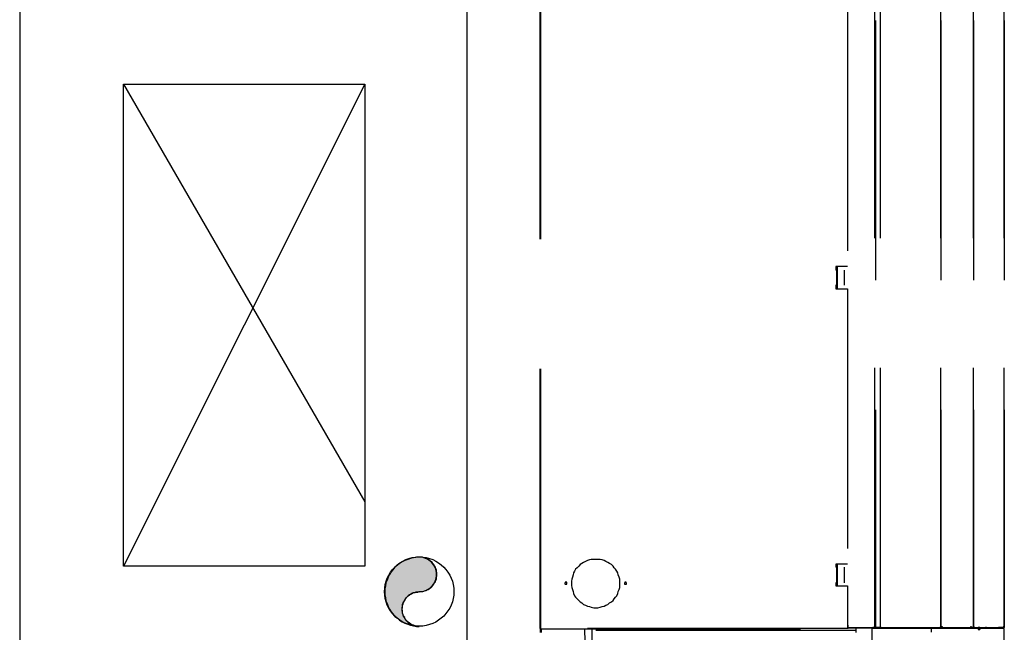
# Model space of a CAD drawing. Header units: millimetres. Extents: x 335 to 739279, y -1 to 84.
# Tile 150 of 244: x 351.66 to 353.55, y 53.56 to 54.74. Entities that reach past the tile are written whole.
import ezdxf

# ---------------------------------------------------------------- set-up
doc = ezdxf.new("R2010")
doc.units = ezdxf.units.MM
doc.header["$MEASUREMENT"] = 0
doc.linetypes.add('Dashed', pattern=[0.75, 0.5, -0.25])

msp = doc.modelspace()

# ---------------------------------------------------------------- hatches: boundary and pattern name
at = {"linetype": 'Continuous'}
msp.add_hatch(color=256, dxfattribs=at).paths.add_polyline_path([(352.4258, 53.6389), (352.4288, 53.6389), (352.4318, 53.6389), (352.4348, 53.6399), (352.4378, 53.6409), (352.4398, 53.6419), (352.4428, 53.6429), (352.4458, 53.6449), (352.4478, 53.6459), (352.4498, 53.6479), (352.4518, 53.6509), (352.4538, 53.6529), (352.4548, 53.6549), (352.4568, 53.6579), (352.4578, 53.6609), (352.4588, 53.6629), (352.4588, 53.6659), (352.4598, 53.6689), (352.4598, 53.6719), (352.4598, 53.6749), (352.4588, 53.6779), (352.4588, 53.6809), (352.4578, 53.6829), (352.4568, 53.6859), (352.4548, 53.6889), (352.4538, 53.6909), (352.4518, 53.6929), (352.4498, 53.6959), (352.4478, 53.6969), (352.4458, 53.6989), (352.4428, 53.7009), (352.4398, 53.7019), (352.4378, 53.7029), (352.4348, 53.7039), (352.4318, 53.7049), (352.4288, 53.7049), (352.4258, 53.7049), (352.4208, 53.7049), (352.4148, 53.7039), (352.4088, 53.7029), (352.4038, 53.7009), (352.3978, 53.6989), (352.3928, 53.6959), (352.3878, 53.6929), (352.3838, 53.6899), (352.3788, 53.6859), (352.3748, 53.6809), (352.3718, 53.6769), (352.3688, 53.6719), (352.3658, 53.6669), (352.3638, 53.6609), (352.3618, 53.6559), (352.3608, 53.6499), (352.3598, 53.6439), (352.3598, 53.6389), (352.3598, 53.6329), (352.3608, 53.6269), (352.3618, 53.6209), (352.3638, 53.6159), (352.3658, 53.6099), (352.3688, 53.6049), (352.3718, 53.5999), (352.3748, 53.5959), (352.3788, 53.5909), (352.3838, 53.5879), (352.3878, 53.5839), (352.3928, 53.5809), (352.3978, 53.5779), (352.4038, 53.5759), (352.4088, 53.5739), (352.4148, 53.5729), (352.4208, 53.5719), (352.4258, 53.5719), (352.4228, 53.5719), (352.4208, 53.5719), (352.4178, 53.5729), (352.4148, 53.5739), (352.4118, 53.5749), (352.4098, 53.5759), (352.4068, 53.5779), (352.4048, 53.5799), (352.4028, 53.5819), (352.4008, 53.5839), (352.3988, 53.5859), (352.3978, 53.5889), (352.3958, 53.5909), (352.3948, 53.5939), (352.3938, 53.5969), (352.3938, 53.5999), (352.3928, 53.6019), (352.3928, 53.6049), (352.3928, 53.6079), (352.3938, 53.6109), (352.3938, 53.6139), (352.3948, 53.6169), (352.3958, 53.6189), (352.3978, 53.6219), (352.3988, 53.6239), (352.4008, 53.6269), (352.4028, 53.6289), (352.4048, 53.6309), (352.4068, 53.6329), (352.4098, 53.6339), (352.4118, 53.6349), (352.4148, 53.6369), (352.4178, 53.6369), (352.4208, 53.6379), (352.4228, 53.6379), (352.4258, 53.6389), (352.4258, 53.6389)])

# ---------------------------------------------------------------- linework, layer by layer
at = {"color": 8, "linetype": 'Dashed'}
for p, q in [((352.6588, 53.5679), (352.6588, 55.4889)), ((352.6598, 53.5679), (352.6598, 55.4889)), ((353.3028, 53.5699), (353.3028, 55.4889)), ((353.3038, 55.4889), (353.3038, 53.5699)), ((353.3138, 53.5699), (353.3138, 55.4889)), ((353.4298, 53.5699), (353.4298, 55.4889)), ((353.4298, 55.4889), (353.4298, 53.5699)), ((353.4928, 53.5699), (353.4928, 55.4889)), ((353.4928, 55.4889), (353.4928, 53.5699)), ((353.5518, 53.5699), (353.5518, 55.4889)), ((353.5518, 55.4889), (353.5518, 53.5699)), ((353.2498, 54.7949), (353.2498, 54.2649)), ((353.2498, 54.2649), (353.2278, 54.2649)), ((353.2278, 54.2649), (353.2278, 54.2579)), ((353.2288, 54.2579), (353.2278, 54.2579)), ((353.2288, 54.2579), (353.2288, 54.2289)), ((353.2308, 54.2579), (353.2288, 54.2579)), ((353.2308, 54.2579), (353.2308, 54.2649)), ((353.2308, 54.2219), (353.2308, 54.2649)), ((353.2438, 54.2579), (353.2438, 54.2289)), ((353.2288, 54.2289), (353.2278, 54.2289)), ((353.2278, 54.2289), (353.2278, 54.2219)), ((353.2278, 54.2219), (353.2498, 54.2219)), ((353.2308, 54.2289), (353.2288, 54.2289)), ((353.2308, 54.2219), (353.2308, 54.2289)), ((353.2498, 54.2219), (353.2498, 53.6919)), ((353.2498, 53.6919), (353.2278, 53.6919)), ((353.2278, 53.6919), (353.2278, 53.6859)), ((353.2288, 53.6859), (353.2278, 53.6859)), ((353.2288, 53.6859), (353.2288, 53.6559)), ((353.2308, 53.6859), (353.2288, 53.6859)), ((353.2308, 53.6859), (353.2308, 53.6919)), ((353.2308, 53.6499), (353.2308, 53.6919)), ((353.2438, 53.6859), (353.2438, 53.6559)), ((353.2288, 53.6559), (353.2278, 53.6559)), ((353.2278, 53.6559), (353.2278, 53.6499)), ((353.2278, 53.6499), (353.2498, 53.6499)), ((353.2308, 53.6559), (353.2288, 53.6559)), ((353.2308, 53.6499), (353.2308, 53.6559)), ((353.2498, 53.6499), (353.2498, 53.5679)), ((353.2498, 53.5739), (353.2508, 53.5739)), ((353.2508, 53.5729), (353.2498, 53.5729)), ((353.2508, 53.5739), (353.2508, 53.5699)), ((352.6598, 53.5679), (352.6588, 53.5679)), ((352.6588, 53.5679), (352.6588, 53.5599)), ((352.6598, 53.5679), (352.6588, 53.5679)), ((353.2498, 53.5679), (352.6598, 53.5679)), ((352.6598, 53.5669), (352.6598, 53.5679)), ((352.6598, 53.5669), (353.2498, 53.5669)), ((352.6608, 53.5599), (352.6608, 53.5669)), ((352.7458, 53.5129), (352.7448, 53.5669)), ((352.7588, 53.5639), (352.7588, 53.5669)), ((352.7588, 53.5199), (352.7588, 53.5639)), ((353.2658, 53.5639), (352.7588, 53.5639)), ((353.2508, 53.5709), (353.2498, 53.5709)), ((353.2508, 53.5709), (353.2498, 53.5709)), ((353.2508, 53.5699), (353.2498, 53.5699)), ((353.2498, 53.5679), (353.2498, 53.5669)), ((353.2508, 53.5699), (353.2988, 53.5699)), ((353.2508, 53.5689), (353.2508, 53.5699)), ((353.2508, 53.5689), (353.2988, 53.5689)), ((353.2658, 53.5689), (353.2658, 53.5639)), ((353.4288, 53.5689), (353.2658, 53.5689)), ((353.2658, 53.5639), (353.2658, 53.5599)), ((353.2968, 53.5679), (353.2968, 53.5129)), ((353.4118, 53.5679), (353.2968, 53.5679)), ((353.2988, 53.5699), (353.3028, 53.5699)), ((353.2988, 53.5699), (353.2988, 53.5689)), ((353.3058, 53.5699), (353.2988, 53.5699)), ((353.3038, 53.5699), (353.3028, 53.5699)), ((353.3038, 53.5699), (353.3138, 53.5699)), ((353.3148, 53.5699), (353.3058, 53.5699)), ((353.3138, 53.5699), (353.3148, 53.5699)), ((353.3148, 53.5699), (353.4278, 53.5699)), ((353.3148, 53.5689), (353.3148, 53.5699)), ((353.4278, 53.5689), (353.3148, 53.5689)), ((353.4118, 53.5609), (353.4118, 53.5679)), ((353.5518, 53.5679), (353.4118, 53.5679)), ((353.4278, 53.5699), (353.4298, 53.5699)), ((353.4278, 53.5699), (353.4278, 53.5689)), ((353.4288, 53.5699), (353.4278, 53.5699)), ((353.4318, 53.5699), (353.4288, 53.5699)), ((353.4298, 53.5699), (353.4328, 53.5699)), ((353.4298, 53.5689), (353.4298, 53.5699)), ((353.4298, 53.5689), (353.4318, 53.5689)), ((353.4298, 53.5679), (353.4298, 53.5689)), ((353.4308, 53.5689), (353.4298, 53.5689)), ((353.4308, 53.5679), (353.4308, 53.5689)), ((353.4318, 53.5699), (353.4318, 53.5689)), ((353.4888, 53.5689), (353.4318, 53.5689)), ((353.4328, 53.5699), (353.4888, 53.5699)), ((353.4338, 53.5679), (353.4338, 53.5689)), ((353.4348, 53.5679), (353.4348, 53.5689)), ((353.4488, 53.5679), (353.4488, 53.5689)), ((353.4508, 53.5679), (353.4508, 53.5689)), ((353.4648, 53.5689), (353.4648, 53.5679)), ((353.4678, 53.5689), (353.4678, 53.5679)), ((353.4728, 53.5679), (353.4728, 53.5689)), ((353.4888, 53.5699), (353.4928, 53.5699)), ((353.4898, 53.5699), (353.4888, 53.5699)), ((353.4918, 53.5699), (353.4888, 53.5699)), ((353.4898, 53.5689), (353.4898, 53.5699)), ((353.4898, 53.5689), (353.4958, 53.5689)), ((353.4948, 53.5699), (353.4918, 53.5699)), ((353.4928, 53.5699), (353.4958, 53.5699)), ((353.4948, 53.5699), (353.4958, 53.5699)), ((353.4958, 53.5699), (353.5408, 53.5699)), ((353.4958, 53.5699), (353.4958, 53.5689)), ((353.4958, 53.5689), (353.4958, 53.5699)), ((353.4958, 53.5689), (353.5408, 53.5689)), ((353.5008, 53.5689), (353.5018, 53.5689)), ((353.5008, 53.5689), (353.5008, 53.5679)), ((353.5008, 53.5679), (353.5018, 53.5679)), ((353.5018, 53.5689), (353.5018, 53.5679)), ((353.5038, 53.5689), (353.5038, 53.5679)), ((353.5038, 53.5689), (353.5158, 53.5689)), ((353.5158, 53.5679), (353.5158, 53.5689)), ((353.5168, 53.5689), (353.5158, 53.5689)), ((353.5168, 53.5679), (353.5168, 53.5689)), ((353.5408, 53.5699), (353.5518, 53.5699)), ((353.5498, 53.5699), (353.5408, 53.5699)), ((353.5408, 53.5699), (353.5408, 53.5689)), ((353.5428, 53.5689), (353.5408, 53.5689)), ((353.5418, 53.5679), (353.5418, 53.5689)), ((353.5428, 53.5699), (353.5428, 53.5689)), ((353.5428, 53.5689), (353.5508, 53.5689)), ((353.5438, 53.5679), (353.5438, 53.5689)), ((353.5498, 53.5699), (353.5508, 53.5699)), ((353.5508, 53.5699), (353.5508, 53.5689)), ((353.5518, 53.5279), (353.5518, 53.5679))]:
    msp.add_line(p, q, dxfattribs=at)
at = {"color": 7}
for p, q in [((351.6568, 54.8149), (351.6568, 53.4889)), ((352.5178, 53.4889), (352.5178, 54.8149)), ((351.8568, 53.6879), (351.8568, 54.6159)), ((351.8568, 54.6159), (352.3208, 54.6159)), ((351.8568, 54.6159), (352.3208, 53.8119)), ((352.3208, 54.6159), (351.8568, 53.6879)), ((352.3208, 54.6159), (352.3208, 53.6879)), ((352.3208, 53.6879), (351.8568, 53.6879))]:
    msp.add_line(p, q, dxfattribs=at)
at = {"color": 8, "linetype": 'Dashed'}
msp.add_lwpolyline([(352.4258, 53.6389), (352.4288, 53.6389), (352.4318, 53.6389), (352.4348, 53.6399), (352.4378, 53.6409), (352.4398, 53.6419), (352.4428, 53.6429), (352.4458, 53.6449), (352.4478, 53.6459), (352.4498, 53.6479), (352.4518, 53.6509), (352.4538, 53.6529), (352.4548, 53.6549), (352.4568, 53.6579), (352.4578, 53.6609), (352.4588, 53.6629), (352.4588, 53.6659), (352.4598, 53.6689), (352.4598, 53.6719), (352.4598, 53.6749), (352.4588, 53.6779), (352.4588, 53.6809), (352.4578, 53.6829), (352.4568, 53.6859), (352.4548, 53.6889), (352.4538, 53.6909), (352.4518, 53.6929), (352.4498, 53.6959), (352.4478, 53.6969), (352.4458, 53.6989), (352.4428, 53.7009), (352.4398, 53.7019), (352.4378, 53.7029), (352.4348, 53.7039), (352.4318, 53.7049), (352.4288, 53.7049), (352.4258, 53.7049), (352.4208, 53.7049), (352.4148, 53.7039), (352.4088, 53.7029), (352.4038, 53.7009), (352.3978, 53.6989), (352.3928, 53.6959), (352.3878, 53.6929), (352.3838, 53.6899), (352.3788, 53.6859), (352.3748, 53.6809), (352.3718, 53.6769), (352.3688, 53.6719), (352.3658, 53.6669), (352.3638, 53.6609), (352.3618, 53.6559), (352.3608, 53.6499), (352.3598, 53.6439), (352.3598, 53.6389), (352.3598, 53.6329), (352.3608, 53.6269), (352.3618, 53.6209), (352.3638, 53.6159), (352.3658, 53.6099), (352.3688, 53.6049), (352.3718, 53.5999), (352.3748, 53.5959), (352.3788, 53.5909), (352.3838, 53.5879), (352.3878, 53.5839), (352.3928, 53.5809), (352.3978, 53.5779), (352.4038, 53.5759), (352.4088, 53.5739), (352.4148, 53.5729), (352.4208, 53.5719), (352.4258, 53.5719), (352.4228, 53.5719), (352.4208, 53.5719), (352.4178, 53.5729), (352.4148, 53.5739), (352.4118, 53.5749), (352.4098, 53.5759), (352.4068, 53.5779), (352.4048, 53.5799), (352.4028, 53.5819), (352.4008, 53.5839), (352.3988, 53.5859), (352.3978, 53.5889), (352.3958, 53.5909), (352.3948, 53.5939), (352.3938, 53.5969), (352.3938, 53.5999), (352.3928, 53.6019), (352.3928, 53.6049), (352.3928, 53.6079), (352.3938, 53.6109), (352.3938, 53.6139), (352.3948, 53.6169), (352.3958, 53.6189), (352.3978, 53.6219), (352.3988, 53.6239), (352.4008, 53.6269), (352.4028, 53.6289), (352.4048, 53.6309), (352.4068, 53.6329), (352.4098, 53.6339), (352.4118, 53.6349), (352.4148, 53.6369), (352.4178, 53.6369), (352.4208, 53.6379), (352.4228, 53.6379), (352.4258, 53.6389), (352.4258, 53.6389)], close=True, dxfattribs=at)
for points in [[(352.8118, 53.6549), (352.8118, 53.6589), (352.8118, 53.6629), (352.8108, 53.6669), (352.8088, 53.6709), (352.8078, 53.6749), (352.8058, 53.6779), (352.8038, 53.6819), (352.8008, 53.6849), (352.7988, 53.6879), (352.7958, 53.6909), (352.7918, 53.6929), (352.7888, 53.6949), (352.7848, 53.6969), (352.7818, 53.6989), (352.7778, 53.6999), (352.7738, 53.7009), (352.7698, 53.7009), (352.7658, 53.7009), (352.7618, 53.7009), (352.7568, 53.7009), (352.7538, 53.6999), (352.7498, 53.6989), (352.7458, 53.6969), (352.7418, 53.6949), (352.7388, 53.6929), (352.7358, 53.6909), (352.7328, 53.6879), (352.7298, 53.6849), (352.7268, 53.6819), (352.7248, 53.6779), (352.7228, 53.6749), (352.7218, 53.6709), (352.7208, 53.6669), (352.7198, 53.6629), (352.7188, 53.6589), (352.7188, 53.6549), (352.7188, 53.6509), (352.7198, 53.6469), (352.7208, 53.6429), (352.7218, 53.6389), (352.7228, 53.6349), (352.7248, 53.6309), (352.7268, 53.6279), (352.7298, 53.6249), (352.7328, 53.6219), (352.7358, 53.6189), (352.7388, 53.6169), (352.7418, 53.6139), (352.7458, 53.6129), (352.7498, 53.6109), (352.7538, 53.6099), (352.7568, 53.6089), (352.7618, 53.6079), (352.7658, 53.6079), (352.7698, 53.6079), (352.7738, 53.6089), (352.7778, 53.6099), (352.7818, 53.6109), (352.7848, 53.6129), (352.7888, 53.6139), (352.7918, 53.6169), (352.7958, 53.6189), (352.7988, 53.6219), (352.8008, 53.6249), (352.8038, 53.6279), (352.8058, 53.6309), (352.8078, 53.6349), (352.8088, 53.6389), (352.8108, 53.6429), (352.8118, 53.6469), (352.8118, 53.6509), (352.8118, 53.6549)], [(352.7098, 53.6549), (352.7098, 53.6549), (352.7098, 53.6549), (352.7098, 53.6549), (352.7098, 53.6559), (352.7098, 53.6559), (352.7098, 53.6559), (352.7098, 53.6559), (352.7098, 53.6559), (352.7098, 53.6559), (352.7098, 53.6559), (352.7098, 53.6569), (352.7088, 53.6569), (352.7088, 53.6569), (352.7088, 53.6569), (352.7088, 53.6569), (352.7088, 53.6569), (352.7078, 53.6569), (352.7078, 53.6569), (352.7078, 53.6569), (352.7078, 53.6569), (352.7078, 53.6569), (352.7078, 53.6569), (352.7068, 53.6569), (352.7068, 53.6569), (352.7068, 53.6569), (352.7068, 53.6559), (352.7068, 53.6559), (352.7068, 53.6559), (352.7058, 53.6559), (352.7058, 53.6559), (352.7058, 53.6559), (352.7058, 53.6559), (352.7058, 53.6549), (352.7058, 53.6549), (352.7058, 53.6549), (352.7058, 53.6549), (352.7058, 53.6549), (352.7058, 53.6539), (352.7058, 53.6539), (352.7058, 53.6539), (352.7058, 53.6539), (352.7058, 53.6539), (352.7058, 53.6539), (352.7068, 53.6529), (352.7068, 53.6529), (352.7068, 53.6529), (352.7068, 53.6529), (352.7068, 53.6529), (352.7068, 53.6529), (352.7078, 53.6529), (352.7078, 53.6529), (352.7078, 53.6529), (352.7078, 53.6529), (352.7078, 53.6529), (352.7078, 53.6529), (352.7088, 53.6529), (352.7088, 53.6529), (352.7088, 53.6529), (352.7088, 53.6529), (352.7088, 53.6529), (352.7098, 53.6529), (352.7098, 53.6529), (352.7098, 53.6529), (352.7098, 53.6529), (352.7098, 53.6539), (352.7098, 53.6539), (352.7098, 53.6539), (352.7098, 53.6539), (352.7098, 53.6539), (352.7098, 53.6539), (352.7098, 53.6549), (352.7098, 53.6549)], [(352.8248, 53.6549), (352.8248, 53.6549), (352.8248, 53.6549), (352.8248, 53.6549), (352.8248, 53.6559), (352.8248, 53.6559), (352.8248, 53.6559), (352.8248, 53.6559), (352.8248, 53.6559), (352.8238, 53.6559), (352.8238, 53.6559), (352.8238, 53.6569), (352.8238, 53.6569), (352.8238, 53.6569), (352.8238, 53.6569), (352.8228, 53.6569), (352.8228, 53.6569), (352.8228, 53.6569), (352.8228, 53.6569), (352.8228, 53.6569), (352.8228, 53.6569), (352.8218, 53.6569), (352.8218, 53.6569), (352.8218, 53.6569), (352.8218, 53.6569), (352.8218, 53.6569), (352.8218, 53.6559), (352.8208, 53.6559), (352.8208, 53.6559), (352.8208, 53.6559), (352.8208, 53.6559), (352.8208, 53.6559), (352.8208, 53.6559), (352.8208, 53.6549), (352.8208, 53.6549), (352.8208, 53.6549), (352.8208, 53.6549), (352.8208, 53.6549), (352.8208, 53.6539), (352.8208, 53.6539), (352.8208, 53.6539), (352.8208, 53.6539), (352.8208, 53.6539), (352.8208, 53.6539), (352.8208, 53.6529), (352.8208, 53.6529), (352.8218, 53.6529), (352.8218, 53.6529), (352.8218, 53.6529), (352.8218, 53.6529), (352.8218, 53.6529), (352.8218, 53.6529), (352.8228, 53.6529), (352.8228, 53.6529), (352.8228, 53.6529), (352.8228, 53.6529), (352.8228, 53.6529), (352.8228, 53.6529), (352.8238, 53.6529), (352.8238, 53.6529), (352.8238, 53.6529), (352.8238, 53.6529), (352.8238, 53.6529), (352.8238, 53.6529), (352.8248, 53.6529), (352.8248, 53.6539), (352.8248, 53.6539), (352.8248, 53.6539), (352.8248, 53.6539), (352.8248, 53.6539), (352.8248, 53.6539), (352.8248, 53.6549), (352.8248, 53.6549)], [(353.4318, 53.5699), (353.4318, 53.5699), (353.4318, 53.5699), (353.4318, 53.5699), (353.4308, 53.5709), (353.4308, 53.5709), (353.4308, 53.5709), (353.4308, 53.5709), (353.4308, 53.5709), (353.4308, 53.5709), (353.4308, 53.5709), (353.4308, 53.5709), (353.4308, 53.5709), (353.4308, 53.5709), (353.4308, 53.5709), (353.4308, 53.5709), (353.4298, 53.5709), (353.4298, 53.5709), (353.4298, 53.5709), (353.4298, 53.5709), (353.4298, 53.5709), (353.4298, 53.5709), (353.4298, 53.5709), (353.4298, 53.5709), (353.4298, 53.5709), (353.4288, 53.5709), (353.4288, 53.5709), (353.4288, 53.5709), (353.4288, 53.5709), (353.4288, 53.5709), (353.4288, 53.5709), (353.4288, 53.5709), (353.4288, 53.5709), (353.4288, 53.5699), (353.4288, 53.5699), (353.4288, 53.5699), (353.4288, 53.5699), (353.4288, 53.5699), (353.4288, 53.5699), (353.4288, 53.5699), (353.4288, 53.5699), (353.4288, 53.5689), (353.4288, 53.5689), (353.4288, 53.5689), (353.4288, 53.5689), (353.4288, 53.5689), (353.4288, 53.5689), (353.4288, 53.5689), (353.4298, 53.5689), (353.4298, 53.5689), (353.4298, 53.5689), (353.4298, 53.5689), (353.4298, 53.5689), (353.4298, 53.5689), (353.4298, 53.5689), (353.4298, 53.5689), (353.4298, 53.5689), (353.4308, 53.5689), (353.4308, 53.5689), (353.4308, 53.5689), (353.4308, 53.5689), (353.4308, 53.5689), (353.4308, 53.5689), (353.4308, 53.5689), (353.4308, 53.5689), (353.4308, 53.5689), (353.4308, 53.5689), (353.4308, 53.5689), (353.4308, 53.5699), (353.4318, 53.5699), (353.4318, 53.5699), (353.4318, 53.5699), (353.4318, 53.5699)], [(353.4318, 53.5699), (353.4318, 53.5699), (353.4318, 53.5699), (353.4318, 53.5699), (353.4318, 53.5709), (353.4318, 53.5709), (353.4318, 53.5709), (353.4318, 53.5709), (353.4318, 53.5709), (353.4318, 53.5709), (353.4308, 53.5709), (353.4308, 53.5709), (353.4308, 53.5709), (353.4308, 53.5709), (353.4308, 53.5709), (353.4308, 53.5709), (353.4308, 53.5709), (353.4308, 53.5709), (353.4308, 53.5709), (353.4298, 53.5709), (353.4298, 53.5709), (353.4298, 53.5709), (353.4298, 53.5709), (353.4298, 53.5709), (353.4298, 53.5709), (353.4298, 53.5709), (353.4298, 53.5709), (353.4298, 53.5709), (353.4298, 53.5709), (353.4288, 53.5709), (353.4288, 53.5709), (353.4288, 53.5709), (353.4288, 53.5709), (353.4288, 53.5699), (353.4288, 53.5699), (353.4288, 53.5699), (353.4288, 53.5699), (353.4288, 53.5699), (353.4288, 53.5699), (353.4288, 53.5699), (353.4288, 53.5699), (353.4288, 53.5689), (353.4288, 53.5689), (353.4288, 53.5689), (353.4298, 53.5689), (353.4298, 53.5689), (353.4298, 53.5689), (353.4298, 53.5689), (353.4298, 53.5689), (353.4298, 53.5689), (353.4298, 53.5689), (353.4298, 53.5689), (353.4298, 53.5689), (353.4298, 53.5689), (353.4308, 53.5689), (353.4308, 53.5689), (353.4308, 53.5689), (353.4308, 53.5689), (353.4308, 53.5689), (353.4308, 53.5689), (353.4308, 53.5689), (353.4308, 53.5689), (353.4308, 53.5689), (353.4318, 53.5689), (353.4318, 53.5689), (353.4318, 53.5689), (353.4318, 53.5689), (353.4318, 53.5689), (353.4318, 53.5699), (353.4318, 53.5699), (353.4318, 53.5699), (353.4318, 53.5699), (353.4318, 53.5699)], [(353.4328, 53.5699), (353.4328, 53.5699), (353.4328, 53.5699), (353.4328, 53.5699), (353.4328, 53.5699), (353.4328, 53.5709), (353.4318, 53.5709), (353.4318, 53.5709), (353.4318, 53.5709), (353.4318, 53.5709), (353.4318, 53.5709), (353.4318, 53.5709), (353.4318, 53.5709), (353.4318, 53.5709), (353.4318, 53.5709), (353.4318, 53.5709), (353.4308, 53.5709), (353.4308, 53.5709), (353.4308, 53.5709), (353.4308, 53.5709), (353.4308, 53.5709), (353.4308, 53.5709), (353.4308, 53.5709), (353.4308, 53.5709), (353.4298, 53.5709), (353.4298, 53.5709), (353.4298, 53.5709), (353.4298, 53.5709), (353.4298, 53.5709), (353.4298, 53.5709), (353.4298, 53.5709), (353.4298, 53.5709), (353.4298, 53.5699), (353.4298, 53.5699), (353.4298, 53.5699), (353.4298, 53.5699), (353.4298, 53.5699), (353.4298, 53.5699), (353.4298, 53.5699), (353.4298, 53.5699), (353.4298, 53.5689), (353.4298, 53.5689), (353.4298, 53.5689), (353.4298, 53.5689), (353.4298, 53.5689), (353.4298, 53.5689), (353.4298, 53.5689), (353.4298, 53.5689), (353.4298, 53.5689), (353.4308, 53.5689), (353.4308, 53.5689), (353.4308, 53.5689), (353.4308, 53.5689), (353.4308, 53.5689), (353.4308, 53.5689), (353.4308, 53.5689), (353.4308, 53.5689), (353.4318, 53.5689), (353.4318, 53.5689), (353.4318, 53.5689), (353.4318, 53.5689), (353.4318, 53.5689), (353.4318, 53.5689), (353.4318, 53.5689), (353.4318, 53.5689), (353.4318, 53.5689), (353.4318, 53.5689), (353.4328, 53.5689), (353.4328, 53.5689), (353.4328, 53.5699), (353.4328, 53.5699), (353.4328, 53.5699), (353.4328, 53.5699)], [(353.4888, 53.5699), (353.4888, 53.5699), (353.4888, 53.5699), (353.4888, 53.5699), (353.4888, 53.5699), (353.4888, 53.5709), (353.4888, 53.5709), (353.4888, 53.5709), (353.4888, 53.5709), (353.4888, 53.5709), (353.4888, 53.5709), (353.4888, 53.5709), (353.4888, 53.5709), (353.4888, 53.5709), (353.4888, 53.5709), (353.4878, 53.5709), (353.4878, 53.5709), (353.4878, 53.5709), (353.4878, 53.5709), (353.4878, 53.5709), (353.4878, 53.5709), (353.4878, 53.5709), (353.4878, 53.5709), (353.4868, 53.5709), (353.4868, 53.5709), (353.4868, 53.5709), (353.4868, 53.5709), (353.4868, 53.5709), (353.4868, 53.5709), (353.4868, 53.5709), (353.4868, 53.5709), (353.4868, 53.5709), (353.4868, 53.5699), (353.4868, 53.5699), (353.4868, 53.5699), (353.4868, 53.5699), (353.4868, 53.5699), (353.4868, 53.5699), (353.4868, 53.5699), (353.4868, 53.5699), (353.4868, 53.5689), (353.4868, 53.5689), (353.4868, 53.5689), (353.4868, 53.5689), (353.4868, 53.5689), (353.4868, 53.5689), (353.4868, 53.5689), (353.4868, 53.5689), (353.4868, 53.5689), (353.4868, 53.5689), (353.4878, 53.5689), (353.4878, 53.5689), (353.4878, 53.5689), (353.4878, 53.5689), (353.4878, 53.5689), (353.4878, 53.5689), (353.4878, 53.5689), (353.4878, 53.5689), (353.4888, 53.5689), (353.4888, 53.5689), (353.4888, 53.5689), (353.4888, 53.5689), (353.4888, 53.5689), (353.4888, 53.5689), (353.4888, 53.5689), (353.4888, 53.5689), (353.4888, 53.5689), (353.4888, 53.5689), (353.4888, 53.5689), (353.4888, 53.5699), (353.4888, 53.5699), (353.4888, 53.5699), (353.4888, 53.5699)], [(353.5058, 53.5679), (353.5058, 53.5679), (353.5058, 53.5679), (353.5058, 53.5679), (353.5048, 53.5679), (353.5048, 53.5689), (353.5048, 53.5689), (353.5048, 53.5689), (353.5048, 53.5689), (353.5048, 53.5689), (353.5048, 53.5689), (353.5048, 53.5689), (353.5048, 53.5699), (353.5038, 53.5699), (353.5038, 53.5699), (353.5038, 53.5699), (353.5038, 53.5699), (353.5038, 53.5699), (353.5028, 53.5699), (353.5028, 53.5699), (353.5028, 53.5699), (353.5028, 53.5699), (353.5028, 53.5699), (353.5028, 53.5699), (353.5018, 53.5699), (353.5018, 53.5689), (353.5018, 53.5689), (353.5018, 53.5689), (353.5018, 53.5689), (353.5018, 53.5689), (353.5018, 53.5689), (353.5018, 53.5689), (353.5008, 53.5679), (353.5008, 53.5679), (353.5008, 53.5679), (353.5008, 53.5679), (353.5008, 53.5679), (353.5008, 53.5679), (353.5008, 53.5669), (353.5008, 53.5669), (353.5008, 53.5669), (353.5018, 53.5669), (353.5018, 53.5669), (353.5018, 53.5659), (353.5018, 53.5659), (353.5018, 53.5659), (353.5018, 53.5659), (353.5018, 53.5659), (353.5018, 53.5659), (353.5028, 53.5659), (353.5028, 53.5659), (353.5028, 53.5659), (353.5028, 53.5659), (353.5028, 53.5659), (353.5028, 53.5659), (353.5038, 53.5659), (353.5038, 53.5659), (353.5038, 53.5659), (353.5038, 53.5659), (353.5038, 53.5659), (353.5048, 53.5659), (353.5048, 53.5659), (353.5048, 53.5659), (353.5048, 53.5659), (353.5048, 53.5659), (353.5048, 53.5659), (353.5048, 53.5669), (353.5048, 53.5669), (353.5048, 53.5669), (353.5058, 53.5669), (353.5058, 53.5669), (353.5058, 53.5679), (353.5058, 53.5679)], [(353.5048, 53.5679), (353.5048, 53.5679), (353.5038, 53.5679), (353.5038, 53.5679), (353.5038, 53.5679), (353.5038, 53.5679), (353.5038, 53.5679), (353.5038, 53.5679), (353.5038, 53.5679), (353.5038, 53.5679), (353.5038, 53.5689), (353.5038, 53.5689), (353.5038, 53.5689), (353.5038, 53.5689), (353.5038, 53.5689), (353.5038, 53.5689), (353.5038, 53.5689), (353.5038, 53.5689), (353.5028, 53.5689), (353.5028, 53.5689), (353.5028, 53.5689), (353.5028, 53.5689), (353.5028, 53.5689), (353.5028, 53.5689), (353.5028, 53.5689), (353.5028, 53.5689), (353.5028, 53.5689), (353.5028, 53.5679), (353.5028, 53.5679), (353.5028, 53.5679), (353.5028, 53.5679), (353.5018, 53.5679), (353.5018, 53.5679), (353.5018, 53.5679), (353.5018, 53.5679), (353.5018, 53.5679), (353.5018, 53.5679), (353.5018, 53.5679), (353.5018, 53.5679), (353.5018, 53.5669), (353.5018, 53.5669), (353.5018, 53.5669), (353.5028, 53.5669), (353.5028, 53.5669), (353.5028, 53.5669), (353.5028, 53.5669), (353.5028, 53.5669), (353.5028, 53.5669), (353.5028, 53.5669), (353.5028, 53.5669), (353.5028, 53.5669), (353.5028, 53.5669), (353.5028, 53.5669), (353.5028, 53.5669), (353.5028, 53.5669), (353.5038, 53.5669), (353.5038, 53.5669), (353.5038, 53.5669), (353.5038, 53.5669), (353.5038, 53.5669), (353.5038, 53.5669), (353.5038, 53.5669), (353.5038, 53.5669), (353.5038, 53.5669), (353.5038, 53.5669), (353.5038, 53.5669), (353.5038, 53.5669), (353.5038, 53.5669), (353.5038, 53.5669), (353.5038, 53.5669), (353.5038, 53.5679), (353.5048, 53.5679), (353.5048, 53.5679)], [(353.5168, 53.5689), (353.5168, 53.5699), (353.5168, 53.5699), (353.5168, 53.5699), (353.5168, 53.5699), (353.5168, 53.5699), (353.5168, 53.5699), (353.5168, 53.5699), (353.5168, 53.5699), (353.5168, 53.5699), (353.5168, 53.5699), (353.5168, 53.5699), (353.5168, 53.5699), (353.5168, 53.5699), (353.5168, 53.5699), (353.5168, 53.5699), (353.5158, 53.5699), (353.5158, 53.5699), (353.5158, 53.5699), (353.5158, 53.5699), (353.5158, 53.5699), (353.5158, 53.5699), (353.5158, 53.5699), (353.5158, 53.5699), (353.5158, 53.5699), (353.5158, 53.5699), (353.5158, 53.5699), (353.5158, 53.5699), (353.5158, 53.5699), (353.5158, 53.5699), (353.5158, 53.5699), (353.5158, 53.5699), (353.5158, 53.5699), (353.5158, 53.5699), (353.5158, 53.5699), (353.5158, 53.5699), (353.5158, 53.5689), (353.5158, 53.5689), (353.5158, 53.5689), (353.5158, 53.5689), (353.5158, 53.5689), (353.5158, 53.5689), (353.5158, 53.5689), (353.5158, 53.5689), (353.5158, 53.5689), (353.5158, 53.5689), (353.5158, 53.5689), (353.5158, 53.5689), (353.5158, 53.5689), (353.5158, 53.5689), (353.5158, 53.5689), (353.5158, 53.5689), (353.5158, 53.5689), (353.5158, 53.5689), (353.5158, 53.5689), (353.5158, 53.5689), (353.5158, 53.5689), (353.5168, 53.5689), (353.5168, 53.5689), (353.5168, 53.5689), (353.5168, 53.5689), (353.5168, 53.5689), (353.5168, 53.5689), (353.5168, 53.5689), (353.5168, 53.5689), (353.5168, 53.5689), (353.5168, 53.5689), (353.5168, 53.5689), (353.5168, 53.5689), (353.5168, 53.5689), (353.5168, 53.5689), (353.5168, 53.5689), (353.5168, 53.5689)], [(353.5178, 53.5689), (353.5178, 53.5699), (353.5178, 53.5699), (353.5178, 53.5699), (353.5178, 53.5699), (353.5178, 53.5699), (353.5178, 53.5699), (353.5178, 53.5699), (353.5178, 53.5699), (353.5178, 53.5699), (353.5178, 53.5699), (353.5178, 53.5699), (353.5178, 53.5699), (353.5178, 53.5699), (353.5168, 53.5699), (353.5168, 53.5699), (353.5168, 53.5699), (353.5168, 53.5699), (353.5168, 53.5699), (353.5168, 53.5699), (353.5168, 53.5699), (353.5168, 53.5699), (353.5168, 53.5699), (353.5168, 53.5699), (353.5168, 53.5699), (353.5168, 53.5699), (353.5168, 53.5699), (353.5168, 53.5699), (353.5168, 53.5699), (353.5168, 53.5699), (353.5158, 53.5699), (353.5158, 53.5699), (353.5158, 53.5699), (353.5158, 53.5699), (353.5158, 53.5699), (353.5158, 53.5699), (353.5158, 53.5689), (353.5158, 53.5689), (353.5158, 53.5689), (353.5158, 53.5689), (353.5158, 53.5689), (353.5158, 53.5689), (353.5158, 53.5689), (353.5168, 53.5689), (353.5168, 53.5689), (353.5168, 53.5689), (353.5168, 53.5689), (353.5168, 53.5689), (353.5168, 53.5689), (353.5168, 53.5689), (353.5168, 53.5689), (353.5168, 53.5689), (353.5168, 53.5689), (353.5168, 53.5689), (353.5168, 53.5689), (353.5168, 53.5689), (353.5168, 53.5689), (353.5168, 53.5689), (353.5168, 53.5689), (353.5178, 53.5689), (353.5178, 53.5689), (353.5178, 53.5689), (353.5178, 53.5689), (353.5178, 53.5689), (353.5178, 53.5689), (353.5178, 53.5689), (353.5178, 53.5689), (353.5178, 53.5689), (353.5178, 53.5689), (353.5178, 53.5689), (353.5178, 53.5689), (353.5178, 53.5689), (353.5178, 53.5689)], [(353.5518, 53.5699), (353.5518, 53.5699), (353.5518, 53.5699), (353.5518, 53.5699), (353.5518, 53.5699), (353.5518, 53.5709), (353.5518, 53.5709), (353.5518, 53.5709), (353.5518, 53.5709), (353.5518, 53.5709), (353.5518, 53.5709), (353.5518, 53.5709), (353.5518, 53.5709), (353.5518, 53.5709), (353.5518, 53.5709), (353.5508, 53.5709), (353.5508, 53.5709), (353.5508, 53.5709), (353.5508, 53.5709), (353.5508, 53.5709), (353.5508, 53.5709), (353.5508, 53.5709), (353.5508, 53.5709), (353.5508, 53.5709), (353.5508, 53.5709), (353.5508, 53.5709), (353.5508, 53.5709), (353.5508, 53.5709), (353.5508, 53.5709), (353.5508, 53.5709), (353.5498, 53.5709), (353.5498, 53.5709), (353.5498, 53.5699), (353.5498, 53.5699), (353.5498, 53.5699), (353.5498, 53.5699), (353.5498, 53.5699), (353.5498, 53.5699), (353.5498, 53.5699), (353.5498, 53.5699), (353.5498, 53.5699), (353.5498, 53.5699), (353.5498, 53.5699), (353.5508, 53.5699), (353.5508, 53.5699), (353.5508, 53.5699), (353.5508, 53.5699), (353.5508, 53.5689), (353.5508, 53.5689), (353.5508, 53.5689), (353.5508, 53.5689), (353.5508, 53.5689), (353.5508, 53.5689), (353.5508, 53.5689), (353.5508, 53.5689), (353.5508, 53.5689), (353.5508, 53.5689), (353.5508, 53.5689), (353.5518, 53.5689), (353.5518, 53.5689), (353.5518, 53.5689), (353.5518, 53.5689), (353.5518, 53.5699), (353.5518, 53.5699), (353.5518, 53.5699), (353.5518, 53.5699), (353.5518, 53.5699), (353.5518, 53.5699), (353.5518, 53.5699), (353.5518, 53.5699), (353.5518, 53.5699), (353.5518, 53.5699), (353.5518, 53.5699)]]:
    msp.add_lwpolyline(points, dxfattribs=at)
msp.add_circle((352.4258, 53.6389), 0.0667, dxfattribs=at)
for centre, start, end in [((352.4258, 53.6719), 270, 90), ((352.4258, 53.6049), 90, 270)]:
    msp.add_arc(centre, 0.0333, start, end, dxfattribs=at)

doc.saveas('drawing.dxf')
